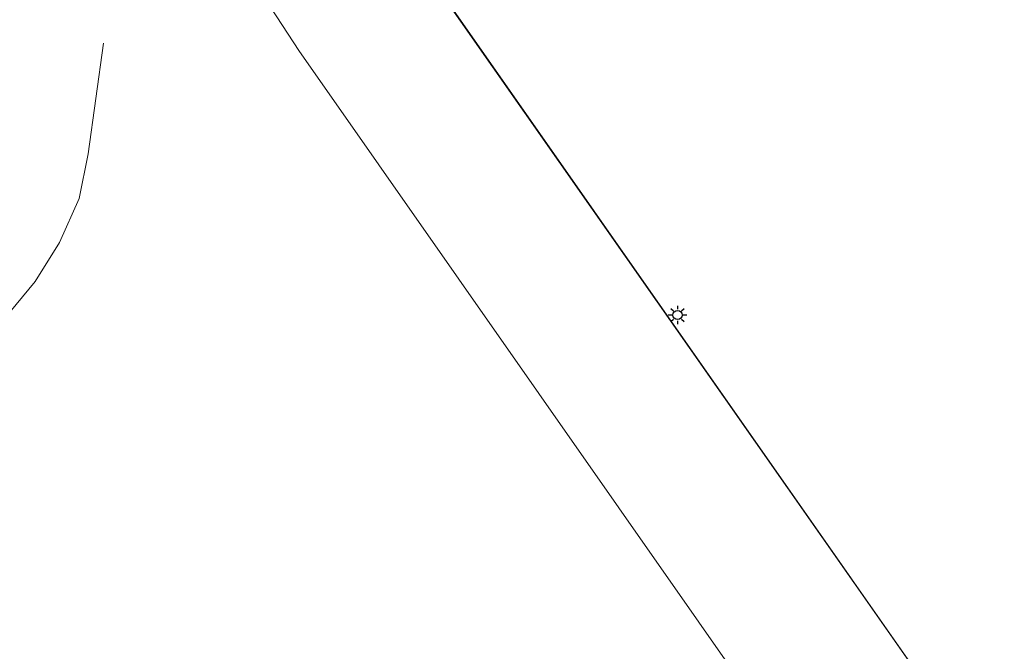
# Model space of a CAD drawing. Header units: metres. Extents: x 253395 to 254027, y 592765 to 593194.
# Tile 18 of 173: x 253489 to 253511, y 592910 to 592924. Entities that reach past the tile are written whole.
import ezdxf
from ezdxf.lldxf.tags import DXFTag

# ---------------------------------------------------------------- set-up
doc = ezdxf.new("R2010")
doc.units = ezdxf.units.M
for name, color, linetype, lineweight in [('B-WE-GR-GROENVOORZIENING-GV', 254, 'Continuous', 18), ('B-WE-GR-HAAG-G', 254, 'GR-HAAG1-SO', 13), ('B-WE-IE-MEUBILAIR-S', 254, 'Continuous', 25), ('B-WE-KG-GRENS_PERCEEL-G', 254, 'KG-PERCEEL-SO', 18), ('B-WE-OG-TERREIN_BEGROEID-GV', 254, 'Continuous', 18), ('B-WE-VH-OPENVERHARDING-GV', 254, 'Continuous', 18)]:
    doc.layers.add(name, color=color, linetype=linetype, lineweight=lineweight)
doc.styles.get("Standard").update_dxf_attribs({"font": 'simplex.shx'})
doc.linetypes.add('GR-HAAG1-SO', pattern='A,6,[176,NLCS.SHX,S=0.125,R=0,X=0,Y=0],-2', length=8)
tags = doc.linetypes.add('KG-PERCEEL-SO', pattern='A,5.5,-2,["P",Standard,S=1.8,R=0,X=-0.5,Y=-0.9],-2,5.5,-2,[5,NLCS.SHX,S=0.75,R=0,X=0,Y=0],-2', length=19).pattern_tags.tags
tags[6] = DXFTag(74, 10)

# ---------------------------------------------------------------- blocks, each defined once
blk = doc.blocks.new('SIE-MEUBILAIR_PAAL_LICHTMAST-SO')
for points in [[(-0.62, 0), (-1, 0)], [(-0.71, 0.71), (-0.44, 0.44)], [(0, 1), (0, 0.62)], [(0.44, 0.44), (0.71, 0.71)], [(1, 0), (0.62, 0)], [(-0.71, -0.71), (-0.44, -0.44)], [(0, -0.62), (0, -1)], [(0.44, -0.44), (0.71, -0.71)]]:
    blk.add_lwpolyline(points)
blk.add_circle((0, 0), 0.5)

msp = doc.modelspace()

# ---------------------------------------------------------------- linework, layer by layer
at = {"layer": 'B-WE-GR-GROENVOORZIENING-GV'}
msp.add_lwpolyline([(253497.499, 592925.749), (253513.043, 592903.536), (253558.508, 592898.281), (253564.096, 592921.715), (253561.954, 592922.28), (253561.602, 592920.625), (253506.226, 592933.346)], dxfattribs=at)
at = {"layer": 'B-WE-GR-HAAG-G'}
msp.add_lwpolyline([(253468.372, 592914.119), (253472.064, 592913.308), (253474.435, 592912.918), (253476.446, 592912.618), (253478.697, 592912.408), (253480.258, 592912.363), (253481.819, 592912.468), (253483.38, 592912.828), (253484.776, 592913.353), (253485.856, 592913.968), (253487.102, 592914.959), (253488.303, 592916.325), (253489.773, 592918.096), (253490.299, 592918.936), (253490.719, 592919.882), (253490.914, 592920.842), (253491.244, 592923.229)], dxfattribs=at)
at = {"layer": 'B-WE-KG-GRENS_PERCEEL-G'}
msp.add_lwpolyline([(253512.923, 592903.709), (253496.263, 592927.531)], dxfattribs=at)
at = {"layer": 'B-WE-OG-TERREIN_BEGROEID-GV'}
msp.add_lwpolyline([(253450.942, 592913.013), (253452.37, 592912.412), (253453.812, 592911.847), (253455.268, 592911.318), (253456.737, 592910.825), (253458.218, 592910.369), (253459.71, 592909.95), (253461.211, 592909.569), (253462.722, 592909.225), (253464.24, 592908.919), (253465.766, 592908.65), (253485.709, 592906.267), (253504.838, 592903.982), (253507.497, 592905.838), (253495.449, 592923.066), (253493.387, 592926.227)], dxfattribs=at)
at = {"layer": 'B-WE-VH-OPENVERHARDING-GV'}
msp.add_lwpolyline([(253493.387, 592926.227), (253495.449, 592923.066), (253507.497, 592905.838), (253504.838, 592903.982), (253513.043, 592903.536), (253497.499, 592925.749)], dxfattribs=at)

# ---------------------------------------------------------------- block references
at = {"layer": 'B-WE-IE-MEUBILAIR-S', "xscale": 0.2, "yscale": 0.2, "zscale": 0.2}
msp.add_blockref('SIE-MEUBILAIR_PAAL_LICHTMAST-SO', (253503.594, 592917.375), dxfattribs=at)

doc.saveas('drawing.dxf')
